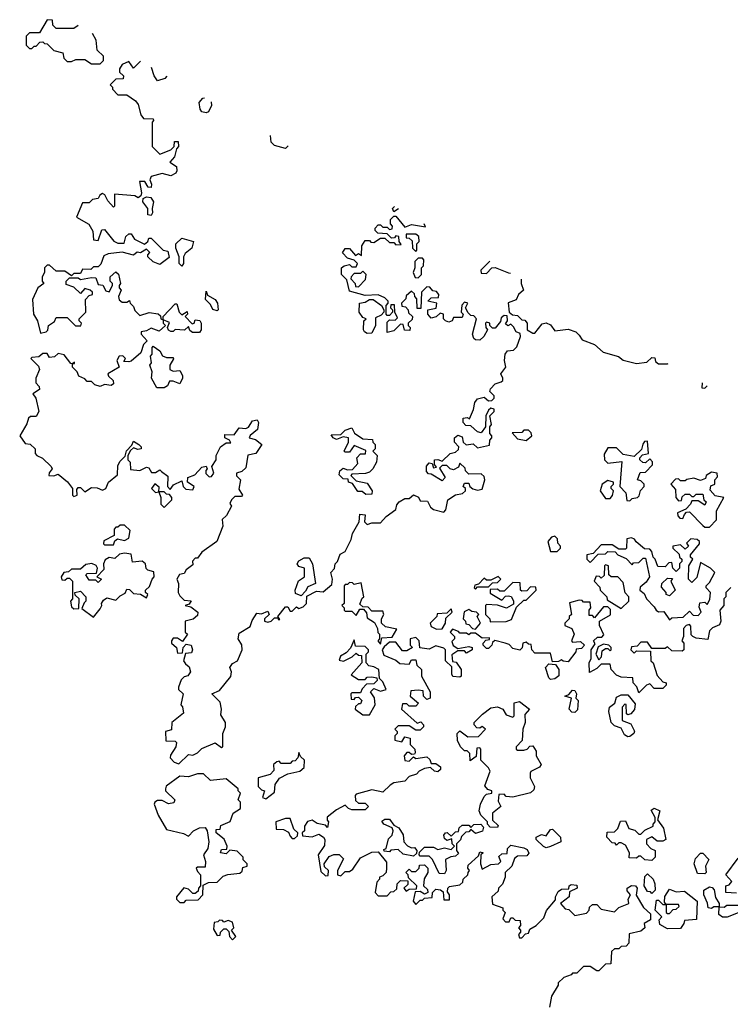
# Model space of a CAD drawing. Extents: x 2535812 to 2752880, y 540738 to 728399.
# Tile 102 of 213: x 2565700 to 2568920, y 713218 to 717680. Entities that reach past the tile are written whole.
import ezdxf

# ---------------------------------------------------------------- set-up
doc = ezdxf.new("R2010")
doc.units = 0

msp = doc.modelspace()

# ---------------------------------------------------------------- linework, layer by layer
at = {"layer": '0CON20XD'}
for points in [[(2565965.5, 717653.7), (2565945, 717640), (2565865, 717640), (2565850, 717655), (2565848.3, 717678.3), (2565825, 717680), (2565789.3, 717620.7), (2565745, 717620), (2565730, 717605), (2565730, 717565), (2565745, 717550), (2565755, 717550), (2565765, 717560), (2565775, 717560), (2565791.7, 717578.3), (2565805, 717580), (2565811.7, 717571.7), (2565825, 717570), (2565855, 717540), (2565895, 717530), (2565900, 717505), (2565915, 717490), (2565935, 717490), (2565955, 717500), (2565995, 717500), (2566025, 717480), (2566065, 717480), (2566080, 717495), (2566080, 717515), (2566051.7, 717541.7), (2566047, 717587), (2566029.8, 717616.9)], [(2566247.3, 717492.3), (2566215, 717460), (2566195, 717490), (2566163.6, 717476.4), (2566153, 717457), (2566152.5, 717442.5), (2566170, 717425), (2566168.3, 717411.7), (2566135, 717410), (2566110, 717385), (2566120, 717375), (2566120, 717365), (2566145, 717340), (2566185, 717340), (2566225, 717312.5), (2566237.5, 717295), (2566248.3, 717248.3), (2566261.7, 717231.7), (2566305, 717230), (2566307, 717223), (2566300, 717215), (2566300, 717105), (2566335, 717070), (2566385, 717090), (2566400, 717105), (2566401.7, 717128.3), (2566418.3, 717128.3), (2566420, 717105), (2566410, 717095), (2566401.7, 717058.3), (2566380, 717035), (2566410, 717015), (2566412.5, 716995), (2566407.5, 716985), (2566385, 716972.5), (2566345, 716982.5), (2566295, 716970), (2566290, 716955), (2566297.5, 716935), (2566295, 716920), (2566281.7, 716921.7), (2566267, 716947), (2566243.3, 716946.7), (2566252.5, 716895), (2566248.3, 716881.7), (2566237, 716873), (2566221.7, 716881.7), (2566130, 716890), (2566130, 716835), (2566125, 716830), (2566099.3, 716859.3), (2566086.4, 716886.4), (2566075, 716892.5), (2566062.5, 716885), (2566055, 716870), (2566030, 716865), (2566015, 716850), (2565985, 716850), (2565957.5, 716785), (2566013, 716753), (2566031.7, 716721.7), (2566035, 716682.5), (2566055, 716680), (2566071.7, 716728.3), (2566085, 716730), (2566127, 716677), (2566145, 716666.7), (2566173, 716667), (2566181.7, 716698.3), (2566195, 716710), (2566205, 716710), (2566220, 716685), (2566265, 716662.5), (2566280, 716675), (2566285, 716690), (2566295, 716690), (2566350, 716635), (2566371.7, 716631.7), (2566377, 716603), (2566335, 716570), (2566305, 716582.5), (2566280, 716605), (2566280, 716615), (2566290, 716625), (2566275, 716640), (2566247, 716623), (2566233, 716627), (2566215, 716612.5), (2566165, 716626.7), (2566100.7, 716619.3), (2566080.7, 716609.3), (2566068.3, 716571.7), (2566055, 716560), (2566035, 716560), (2566021.7, 716548.3), (2565985, 716550), (2565975, 716530), (2565945, 716530), (2565935, 716520), (2565905, 716540), (2565865, 716540), (2565835, 716567.5), (2565825, 716567.5), (2565812.5, 716555), (2565812.5, 716535), (2565802.5, 716515), (2565802.5, 716495), (2565810, 716485), (2565782.5, 716465), (2565758.3, 716411.7), (2565762.5, 716345), (2565780, 716315), (2565795, 716260), (2565820, 716265), (2565827, 716273), (2565830, 716295), (2565858.3, 716311.7), (2565865, 716330), (2565915, 716330), (2565953, 716293), (2565977, 716293), (2565980, 716305), (2565970, 716315), (2565970, 716325), (2566000, 716355), (2565998.3, 716411.7), (2566015, 716430), (2566030, 716435), (2566030, 716445), (2566020, 716455), (2565995, 716462.5), (2565975, 716440), (2565945, 716467.5), (2565910.7, 716480.7), (2565910, 716495), (2565925, 716510), (2565965, 716510), (2565975, 716502.5), (2566025, 716512.5), (2566045, 716510), (2566055, 716480), (2566077, 716477), (2566090.7, 716450.7), (2566105, 716447.5), (2566120, 716475), (2566120, 716485), (2566110, 716495), (2566110, 716515), (2566135, 716537.5), (2566147, 716527), (2566157.5, 716485), (2566150, 716475), (2566150, 716465), (2566160, 716455), (2566147.5, 716425), (2566150, 716410), (2566165, 716400), (2566185, 716400), (2566198.3, 716408.3), (2566200, 716395), (2566215, 716380), (2566221.7, 716361.7), (2566245, 716340), (2566287, 716353), (2566327, 716347), (2566338.3, 716338.3), (2566340, 716325), (2566350, 716320), (2566350, 716305), (2566360, 716295), (2566331.7, 716268.3), (2566295, 716282.5), (2566275, 716270), (2566250, 716265), (2566250, 716255), (2566277.5, 716225), (2566261.7, 716208.3), (2566249.3, 716170.7), (2566205, 716132.5), (2566195, 716130), (2566171.7, 716131.7), (2566180, 716145), (2566167, 716157), (2566150, 716155), (2566140, 716135), (2566150, 716105), (2566100, 716075), (2566102.5, 716065), (2566123.3, 716045), (2566125, 716030), (2566115, 716022.5), (2566085, 716027.5), (2566065, 716017.5), (2566040, 716025), (2566025, 716040), (2566005, 716040), (2565995, 716052.5), (2565967.5, 716065), (2565960, 716085), (2565940, 716105), (2565940, 716120), (2565948.3, 716121.7), (2565948.3, 716128.3), (2565940, 716120), (2565931.7, 716121.7), (2565901.7, 716161.7), (2565875, 716167.5), (2565857, 716153), (2565835, 716150), (2565825, 716167.5), (2565805, 716167.5), (2565787, 716153), (2565755, 716150), (2565750, 716145), (2565785, 716110), (2565790, 716095), (2565772.5, 716055), (2565772.5, 716035), (2565788.3, 716018.3), (2565790, 716005), (2565760, 715985), (2565772.5, 715965), (2565786.7, 715905), (2565775, 715882.5), (2565748.3, 715881.7), (2565740, 715875), (2565731.7, 715848.3), (2565700, 715795), (2565725, 715760), (2565747, 715757), (2565770, 715735), (2565770, 715715), (2565777.5, 715705), (2565803, 715693), (2565842.5, 715655), (2565847.5, 715645), (2565833, 715627), (2565832.5, 715615), (2565855, 715613.3), (2565875, 715620), (2565916.4, 715586.4), (2565940, 715555), (2565940, 715525), (2565945, 715520), (2565960, 715525), (2565958.3, 715551.7), (2565965, 715560), (2565975, 715560), (2565995, 715540), (2566025, 715560), (2566051.7, 715558.3), (2566075, 715547.5), (2566090, 715555), (2566102.5, 715585), (2566142.5, 715617.5), (2566145, 715660), (2566155, 715680), (2566178.3, 715701.7), (2566183.9, 715726.1), (2566208.3, 715751.7), (2566215, 715770), (2566240, 715755), (2566250, 715745), (2566250, 715735), (2566235, 715732.5), (2566215, 715740), (2566201.7, 715728.3), (2566190, 715705), (2566190, 715685), (2566200, 715675), (2566201.7, 715641.7), (2566245, 715637.5), (2566275, 715652.5), (2566285, 715650), (2566297.5, 715627.5), (2566315, 715627.5), (2566335, 715640), (2566343, 715633), (2566371.7, 715611.7), (2566370, 715565), (2566381.7, 715551.7), (2566397, 715573), (2566435, 715590), (2566440, 715565), (2566452.5, 715552.5), (2566485, 715550), (2566490, 715565), (2566460, 715585), (2566462.5, 715605), (2566493, 715617), (2566525, 715652.5), (2566545, 715657.5), (2566550, 715645), (2566543, 715637), (2566543, 715623), (2566558.3, 715608.3), (2566569.3, 715610.7), (2566580, 715625), (2566570, 715655), (2566590, 715685), (2566590, 715705), (2566610, 715745), (2566635, 715762.5), (2566657, 715763), (2566650, 715775), (2566630, 715785), (2566630, 715800), (2566671.7, 715798.3), (2566695, 715830), (2566725, 715827.5), (2566736.4, 715833.6), (2566755, 715862.5), (2566776.7, 715866.7), (2566782.5, 715855), (2566777, 715823), (2566743.6, 715796.4), (2566740, 715785), (2566768.3, 715778.3), (2566797.5, 715755), (2566770, 715715), (2566733.3, 715706.7), (2566725, 715650), (2566707, 715633), (2566682.5, 715625), (2566683, 715613), (2566700, 715595), (2566693, 715553), (2566710, 715525), (2566705, 715520), (2566675, 715520), (2566660, 715505), (2566652.5, 715487.5), (2566660, 715475), (2566636.7, 715433.3), (2566617.5, 715415), (2566620, 715385), (2566593.3, 715315), (2566525, 715267.5), (2566505, 715240), (2566495, 715240), (2566483, 715227), (2566485, 715210), (2566453.6, 715186.4), (2566445, 715170), (2566423.6, 715166.4), (2566412.5, 715145), (2566420, 715125), (2566417.5, 715085), (2566425, 715070), (2566445, 715050), (2566477, 715047), (2566468.3, 715031.7), (2566450, 715025), (2566475, 715020), (2566507.5, 714995), (2566505, 714980), (2566486.1, 714963.9), (2566450, 714955), (2566450, 714905)], [(2566367.3, 717423.5), (2566357, 717413), (2566325, 717402.5), (2566310, 717425), (2566297.1, 717463.7)], [(2566568, 717308.5), (2566569.3, 717290.7), (2566555, 717262.5), (2566545, 717257.5), (2566525, 717262.5), (2566517.5, 717275), (2566512.5, 717305), (2566530, 717325), (2566537.7, 717325.9)], [(2566916.4, 717108.9), (2566905, 717096.7), (2566855, 717110), (2566840, 717125), (2566836, 717155)], [(2566295, 716792.5), (2566280, 716795), (2566280, 716825), (2566257.5, 716855), (2566260, 716870), (2566275, 716877.5), (2566293.6, 716873.6), (2566306.7, 716855), (2566300, 716825), (2566302.5, 716805), (2566295, 716792.5)], [(2567416, 716822.6), (2567395, 716810), (2567390, 716825), (2567398, 716833)], [(2566450, 714905), (2566460, 714895), (2566438.3, 714861.7), (2566415, 714877.5), (2566395, 714877.5), (2566387.5, 714865), (2566387.5, 714855), (2566410, 714835), (2566415, 714810), (2566438.3, 714811.7), (2566440, 714835), (2566455, 714850), (2566476.4, 714846.4), (2566482.5, 714825), (2566478.3, 714811.7), (2566451.7, 714808.3), (2566442.5, 714775), (2566450.7, 714760.7), (2566468.3, 714748.3), (2566473.3, 714725), (2566462.5, 714707.5), (2566445, 714702.5), (2566431.7, 714688.3), (2566420, 714655), (2566420, 714645), (2566440, 714625), (2566430, 714575), (2566437, 714567), (2566441.7, 714538.3), (2566390, 714495), (2566388.3, 714461.7), (2566360, 714455), (2566361.7, 714411.7), (2566405, 714410), (2566410, 714405), (2566407.5, 714385), (2566383, 714347), (2566382.5, 714335), (2566400, 714315), (2566421.7, 714308.3), (2566465, 714350), (2566485, 714347.5), (2566505, 714357.5), (2566525, 714377.5), (2566585, 714402.5), (2566615, 714382.5), (2566620, 714385), (2566620, 714445), (2566632.5, 714475), (2566632.5, 714495), (2566610.7, 714530.7), (2566613.8, 714555), (2566607.7, 714587.7), (2566570, 714625), (2566605, 714640), (2566657, 714703), (2566660, 714725), (2566652.5, 714745), (2566665, 714762.5), (2566687.5, 714775), (2566707.5, 714825), (2566707, 714847), (2566690, 714875), (2566695, 714900), (2566745, 714930), (2566753, 714957), (2566775, 714990), (2566795, 714987.5), (2566825, 715000), (2566830, 714985), (2566810, 714965), (2566810, 714955), (2566825, 714950), (2566840, 714955), (2566855, 714970), (2566870, 714970), (2566871.7, 714961.7), (2566878.3, 714961.7), (2566870, 714975), (2566905, 715020), (2566915, 715020), (2566925, 715000), (2566935, 715000), (2566955, 715020), (2566965, 715012.5), (2566985, 715020), (2567000, 715035), (2567001.7, 715068.3), (2567045, 715090), (2567075, 715087.5), (2567115, 715120), (2567117.5, 715145), (2567110, 715175), (2567127, 715193), (2567130, 715215), (2567140, 715225), (2567151.7, 715258.3), (2567175, 715270), (2567202.5, 715325), (2567208.3, 715351.7), (2567237.5, 715405), (2567241.2, 715438.8), (2567266, 715436), (2567262.5, 715405), (2567275, 715392.5), (2567295, 715400), (2567335, 715400), (2567360.7, 715429.3), (2567405, 715460), (2567408.3, 715481.7), (2567420, 715495), (2567445, 715510), (2567465, 715510), (2567485, 715526.7), (2567506.7, 715516.7), (2567515, 715500), (2567548.3, 715498.3), (2567561.7, 715471.7), (2567575, 715460), (2567621.7, 715448.3), (2567631.7, 715458.3), (2567640, 715505), (2567675, 715527.5), (2567707, 715533), (2567720, 715545), (2567720, 715555), (2567710, 715565), (2567715, 715580), (2567735, 715580), (2567740, 715565), (2567753.6, 715553.6), (2567775, 715547.5), (2567795, 715552.5), (2567807.5, 715595), (2567805, 715610), (2567791.7, 715621.7), (2567735, 715620), (2567720, 715635), (2567718.3, 715648.3), (2567695, 715670), (2567688.3, 715651.7), (2567665, 715640), (2567650, 715645), (2567635, 715660), (2567615, 715660), (2567601.7, 715648.3), (2567627.5, 715605), (2567615, 715590), (2567565, 715620), (2567551.7, 715621.7), (2567543.3, 715633.3), (2567543.9, 715656.1), (2567555, 715672.5), (2567568.3, 715668.3), (2567575, 715650), (2567588.3, 715651.7), (2567580, 715665), (2567580, 715685), (2567595, 715687.5), (2567615, 715680), (2567650, 715715), (2567675, 715720), (2567688.3, 715731.7), (2567690, 715745), (2567670, 715765), (2567670, 715785), (2567685, 715797.5), (2567705, 715790), (2567710, 715765), (2567723, 715753), (2567755, 715757.5), (2567775, 715740), (2567828.3, 715751.7), (2567830, 715775), (2567840, 715785), (2567840, 715795), (2567830, 715805), (2567830, 715835), (2567837.5, 715845), (2567830, 715885), (2567850, 715905), (2567850, 715915), (2567835, 715920), (2567825, 715910), (2567812.5, 715885), (2567810, 715835), (2567791.7, 715808.3), (2567775, 715812.5), (2567745, 715840), (2567721.7, 715841.7), (2567710, 715855), (2567710, 715875), (2567727.5, 715877.5), (2567738.3, 715871.7), (2567757, 715913), (2567762.5, 715945), (2567775, 715962.5), (2567805, 715970), (2567825, 715952.5), (2567840, 715955), (2567850, 715965), (2567850, 715975), (2567830, 715995), (2567833, 716007), (2567855, 716030), (2567881.7, 716038.3), (2567890, 716045), (2567890, 716055), (2567880, 716075), (2567902.5, 716105), (2567896.7, 716135), (2567900, 716165), (2567910, 716180), (2567937, 716183), (2567953, 716197), (2567970, 716245), (2567968.3, 716258.3), (2567950, 716265), (2567938.3, 716288.3), (2567925, 716300), (2567912.5, 716292.5), (2567901.7, 716301.7), (2567910, 716315), (2567908.3, 716338.3), (2567895, 716340), (2567881.7, 716328.3), (2567878.3, 716311.7), (2567855, 716282.5), (2567841.7, 716281.7), (2567830, 716295), (2567830, 716305), (2567815, 716310), (2567810, 716305), (2567812.5, 716285), (2567820, 716275), (2567802.5, 716245), (2567785, 716227.5), (2567765, 716230), (2567757.5, 716235), (2567752.5, 716255), (2567770, 716325), (2567758.3, 716338.3), (2567745, 716340), (2567731.7, 716351.7), (2567720, 716375), (2567730, 716395), (2567715, 716400), (2567703, 716387), (2567700, 716355), (2567710, 716345), (2567705, 716330), (2567665, 716330), (2567660, 716315), (2567645, 716310), (2567630, 716315), (2567620, 716325), (2567620, 716345), (2567605, 716350), (2567587, 716333), (2567565, 716327.5), (2567550, 716345), (2567550, 716365), (2567587.5, 716372.5), (2567590, 716395), (2567550, 716405), (2567565, 716420), (2567598.3, 716421.7), (2567600, 716435), (2567588.3, 716448.3), (2567571.7, 716451.7), (2567558.3, 716468.3), (2567545, 716470), (2567520, 716445), (2567518.3, 716371.7), (2567501.7, 716371.7), (2567500, 716415), (2567490, 716425), (2567488.3, 716438.3), (2567475, 716450), (2567451.7, 716428.3), (2567450, 716415), (2567430, 716395), (2567431.7, 716381.7), (2567448.3, 716378.3), (2567460, 716365), (2567461.7, 716351.7), (2567480, 716335), (2567478.3, 716321.7), (2567460, 716305), (2567460, 716295), (2567470, 716285), (2567468.3, 716271.7), (2567443, 716273), (2567438.3, 716298.3), (2567425, 716300), (2567395, 716270), (2567365, 716262.5), (2567365, 716310), (2567375, 716320), (2567401.7, 716318.3), (2567411.7, 716328.3), (2567400, 716355), (2567398.3, 716388.3), (2567381.7, 716388.3), (2567380, 716375), (2567390, 716365), (2567390, 716355), (2567375, 716340), (2567365, 716340), (2567360, 716345), (2567360, 716385), (2567370, 716395), (2567370, 716405), (2567355, 716420), (2567325, 716432.5), (2567265, 716430), (2567195, 716450), (2567181.7, 716501.7), (2567157.5, 716525), (2567157.5, 716555), (2567170, 716565), (2567195, 716570), (2567205, 716560), (2567225, 716560), (2567230, 716575), (2567215, 716590), (2567185, 716600), (2567163, 716623), (2567175, 716642.5), (2567195, 716642.5), (2567221.7, 716611.7), (2567235, 716620), (2567248.3, 716611.7), (2567250, 716655), (2567265, 716680), (2567285, 716680), (2567291.7, 716671.7), (2567305, 716670), (2567335, 716690), (2567355, 716690), (2567375, 716670), (2567395, 716670), (2567405, 716660), (2567428.3, 716661.7), (2567420, 716675), (2567418.3, 716698.3), (2567405, 716700), (2567398.3, 716691.7), (2567385, 716690), (2567365, 716710), (2567323, 716713), (2567310, 716725), (2567310, 716735), (2567325, 716750), (2567335, 716750), (2567345, 716740), (2567365, 716740), (2567375, 716730), (2567388.3, 716731.7), (2567390, 716745), (2567380, 716755), (2567380, 716775), (2567395, 716790), (2567405, 716790), (2567445, 716740), (2567475, 716752.5), (2567538.3, 716741.7), (2567533.4, 716755.3)], [(2566435, 716563.3), (2566423.3, 716575), (2566423.3, 716605), (2566407.5, 716645), (2566407.5, 716665), (2566435, 716690), (2566487.5, 716675), (2566480, 716645), (2566449.3, 716620.7), (2566442.5, 716605), (2566442.5, 716575), (2566435, 716563.3)], [(2567495, 716630), (2567500, 716635), (2567500, 716665), (2567510, 716675), (2567508.3, 716698.3), (2567495, 716707.5), (2567451.7, 716708.3), (2567451.7, 716691.7), (2567465, 716690), (2567478.3, 716678.3), (2567480, 716645), (2567495, 716630)], [(2567505, 716510), (2567520, 716525), (2567520, 716555), (2567530, 716565), (2567531.7, 716591.7), (2567525, 716600), (2567505, 716600), (2567490, 716585), (2567490, 716555), (2567482.5, 716535), (2567491.7, 716511.7), (2567505, 716510)], [(2567830.3, 716585.3), (2567790, 716545), (2567791.7, 716531.7), (2567815, 716530), (2567840, 716555), (2567855, 716557.5), (2567915, 716532.5), (2567923.6, 716531.8)], [(2567235, 716470), (2567267, 716503), (2567270, 716525), (2567255, 716540), (2567245, 716530), (2567215, 716530), (2567202.5, 716515), (2567200, 716505), (2567220, 716485), (2567221.7, 716471.7), (2567235, 716470)], [(2567972, 716504.1), (2567972.5, 716485), (2567982.5, 716455), (2567960, 716435), (2567949.3, 716410.7), (2567913.3, 716396.7), (2567917.5, 716355), (2567933, 716343), (2567955, 716340), (2567975, 716320), (2567988.3, 716318.3), (2568000, 716305), (2568000, 716275), (2568025, 716260), (2568035, 716260), (2568067.5, 716302.5), (2568085, 716306.2), (2568105, 716297.5), (2568125, 716270), (2568185, 716277.5), (2568220, 716265), (2568235, 716250), (2568249.3, 716229.3), (2568305, 716208.8), (2568344.1, 716174.1), (2568413.6, 716153.6), (2568435, 716136.7), (2568495, 716122.5), (2568541.7, 716128.3), (2568565, 716150), (2568578.3, 716148.3), (2568581.7, 716131.7), (2568595, 716120), (2568635, 716120), (2568637.7, 716122.7)], [(2566595, 716360), (2566575, 716367.5), (2566565, 716390), (2566541.7, 716411.7), (2566545, 716450), (2566551.7, 716431.7), (2566585, 716412.5), (2566595.9, 716395.9), (2566600, 716365), (2566595, 716360)], [(2567275, 716257.5), (2567262.5, 716265), (2567257.5, 716275), (2567260, 716315), (2567270, 716325), (2567255, 716330), (2567237.5, 716355), (2567240, 716395), (2567265, 716400), (2567285, 716412.5), (2567301.7, 716411.7), (2567340, 716385), (2567350, 716365), (2567350, 716355), (2567338.3, 716341.7), (2567311.7, 716328.3), (2567312.5, 716295), (2567295, 716260), (2567275, 716257.5)], [(2566515, 716262.5), (2566483, 716263), (2566471.7, 716271.7), (2566465, 716290), (2566447.5, 716272.5), (2566405, 716276.7), (2566395, 716267.5), (2566385, 716267.5), (2566373.6, 716273.6), (2566370, 716285), (2566378.3, 716308.3), (2566350, 716320), (2566350, 716335), (2566405, 716392.5), (2566411.7, 716391.7), (2566423.3, 716355), (2566435, 716342.5), (2566458.3, 716358.3), (2566460, 716345), (2566450, 716335), (2566481.7, 716301.7), (2566490, 716305), (2566495, 716320), (2566516.4, 716316.4), (2566522.5, 716305), (2566522.5, 716275), (2566515, 716262.5)], [(2566321.7, 716011.7), (2566297.5, 716055), (2566300, 716085), (2566290, 716115), (2566297.5, 716125), (2566292.5, 716155), (2566300, 716165), (2566300, 716195), (2566305, 716200), (2566335, 716180), (2566346.7, 716156.7), (2566365, 716150), (2566395, 716150), (2566396.7, 716143.3), (2566380, 716115), (2566380, 716095), (2566395, 716087.5), (2566425, 716090), (2566437, 716067), (2566437.5, 716055), (2566425, 716030), (2566395, 716042.5), (2566378.3, 716041.7), (2566369.3, 716020.7), (2566355, 716012.5), (2566321.7, 716011.7)], [(2568792.1, 716034.2), (2568791.7, 716011.7), (2568805, 716010), (2568815.7, 716020.7)], [(2567268.3, 715528.3), (2567251.7, 715541.7), (2567231.7, 715541.7), (2567208.3, 715578.3), (2567190, 715585), (2567188.3, 715598.3), (2567165, 715600), (2567148.3, 715618.3), (2567150, 715635), (2567165, 715647.5), (2567185, 715640), (2567208.3, 715641.7), (2567231.7, 715668.3), (2567227.5, 715695), (2567245, 715712.5), (2567267.5, 715712.5), (2567268.3, 715728.3), (2567215, 715750), (2567195, 715720), (2567175, 715720), (2567170, 715725), (2567190, 715765), (2567190, 715785), (2567165, 715790), (2567135, 715777.5), (2567120, 715785), (2567111.7, 715798.3), (2567155, 715800), (2567175, 715820), (2567205, 715830), (2567217, 715807), (2567255, 715780), (2567298.3, 715778.3), (2567300, 715765), (2567310, 715755), (2567310, 715735), (2567300, 715725), (2567320, 715705), (2567317.5, 715675), (2567300, 715645), (2567285, 715630), (2567267, 715623), (2567205, 715620), (2567200, 715615), (2567225, 715590), (2567275, 715580), (2567297.5, 715545), (2567295, 715530), (2567268.3, 715528.3)], [(2567995, 715772.5), (2568020, 715795), (2568018.3, 715808.3), (2568005, 715820), (2567985, 715820), (2567975, 715810), (2567931.7, 715808.3), (2567955, 715780), (2567995, 715772.5)], [(2568465, 715500), (2568475, 715510), (2568500, 715515), (2568507.5, 715522.5), (2568513, 715547), (2568530, 715565), (2568530, 715575), (2568515, 715590), (2568500, 715595), (2568511.7, 715628.3), (2568535, 715630), (2568567, 715663), (2568567, 715677), (2568555, 715690), (2568535, 715672.5), (2568523, 715673), (2568510, 715685), (2568510, 715695), (2568521.7, 715708.3), (2568550, 715715), (2568545, 715770), (2568531.7, 715768.3), (2568523, 715757), (2568518.3, 715731.7), (2568485, 715700), (2568435, 715710), (2568405, 715740), (2568365, 715740), (2568348.3, 715711.7), (2568350, 715685), (2568365, 715670), (2568428.3, 715678.3), (2568420, 715565), (2568446.7, 715536.7), (2568451.7, 715501.7), (2568465, 715500)], [(2568825, 715380), (2568857, 715413), (2568857.5, 715455), (2568890, 715515), (2568851.7, 715521.7), (2568828.3, 715548.3), (2568831.7, 715568.3), (2568850, 715575), (2568850, 715595), (2568861.7, 715608.3), (2568860, 715625), (2568835, 715630), (2568810, 715615), (2568808.3, 715601.7), (2568785, 715592.5), (2568755, 715602.5), (2568723, 715597), (2568715, 715590), (2568695, 715590), (2568685, 715600), (2568671.7, 715598.3), (2568650, 715575), (2568671.7, 715551.7), (2568672.5, 715515), (2568685, 715500), (2568698.3, 715501.7), (2568701.7, 715518.3), (2568715, 715530), (2568735, 715530), (2568745, 715520), (2568755, 715520), (2568765, 715530), (2568795, 715530), (2568800, 715505), (2568810, 715495), (2568805, 715480), (2568775, 715500), (2568745, 715500), (2568740, 715485), (2568718.3, 715461.7), (2568680, 715445), (2568681.7, 715431.7), (2568691.7, 715421.7), (2568705, 715420), (2568711.7, 715438.3), (2568721.7, 715448.3), (2568735, 715450), (2568795, 715387.5), (2568805, 715380), (2568825, 715380)], [(2566355, 715470), (2566390, 715505), (2566390, 715515), (2566378.3, 715528.3), (2566365, 715530), (2566355, 715540), (2566330, 715540), (2566331.7, 715561.7), (2566313, 715577), (2566297.5, 715555), (2566315, 715537.5), (2566330, 715540), (2566340, 715515), (2566340, 715485), (2566355, 715470)], [(2568375, 715510), (2568386.4, 715523.6), (2568390, 715545), (2568380, 715555), (2568380, 715565), (2568390, 715575), (2568390, 715585), (2568365, 715592.5), (2568340, 715575), (2568330, 715545), (2568355, 715510), (2568375, 715510)], [(2566125, 715300), (2566131.7, 715318.3), (2566142.5, 715327.5), (2566175, 715320), (2566195, 715330), (2566200, 715365), (2566175, 715390), (2566155, 715390), (2566145, 715380), (2566135, 715380), (2566128.3, 715371.7), (2566127.5, 715342.5), (2566081.7, 715318.3), (2566080, 715305), (2566085, 715300), (2566125, 715300)], [(2568135, 715270), (2568150, 715285), (2568150, 715295), (2568138.3, 715308.3), (2568137, 715327), (2568125, 715340), (2568110, 715335), (2568093.3, 715315), (2568105, 715270), (2568135, 715270)], [(2568645, 714960), (2568655, 714970), (2568707, 714973), (2568735, 715000), (2568751.7, 714981.7), (2568775, 714980), (2568787.5, 714995), (2568778.3, 715018.3), (2568781.7, 715038.3), (2568805, 715040), (2568815, 715030), (2568827, 715053), (2568830, 715085), (2568810, 715105), (2568810, 715115), (2568825, 715130), (2568850, 715175), (2568830, 715195), (2568785, 715220), (2568768.3, 715151.7), (2568745, 715130), (2568730, 715145), (2568732.5, 715205), (2568750, 715235), (2568740, 715245), (2568740, 715255), (2568780, 715305), (2568780, 715315), (2568770, 715325), (2568741.7, 715328.3), (2568721.7, 715308.3), (2568730, 715295), (2568715, 715280), (2568695, 715300), (2568660, 715295), (2568660, 715285), (2568688.3, 715258.3), (2568690, 715245), (2568700, 715235), (2568700, 715225), (2568690, 715215), (2568690, 715195), (2568675, 715180), (2568660, 715195), (2568655, 715220), (2568641.7, 715218.3), (2568625, 715200), (2568591.7, 715201.7), (2568580, 715235), (2568570, 715245), (2568565, 715270), (2568555, 715280), (2568531.7, 715281.7), (2568493.6, 715313.6), (2568486.4, 715326.4), (2568471.7, 715331.7), (2568451.7, 715328.3), (2568450, 715285), (2568445, 715280), (2568415, 715280), (2568385, 715300), (2568335, 715300), (2568298.3, 715261.7), (2568270, 715255), (2568270, 715235), (2568285, 715220), (2568321.7, 715258.3), (2568355, 715260), (2568365, 715270), (2568398.3, 715268.3), (2568410, 715255), (2568448.3, 715238.3), (2568475, 715210), (2568481.7, 715218.3), (2568505, 715220), (2568525, 715240), (2568535, 715240), (2568553.3, 715155), (2568539.3, 715130.7), (2568511.7, 715108.3), (2568510, 715095), (2568529.3, 715079.3), (2568540, 715055), (2568575, 715020), (2568583.6, 715003.6), (2568595, 714997.5), (2568618.3, 714998.3), (2568645, 714960)], [(2566035, 714972.5), (2566065, 715010), (2566072.5, 715025), (2566070, 715035), (2566080, 715050), (2566095, 715060), (2566135, 715050), (2566155, 715070), (2566178.3, 715081.7), (2566185, 715100), (2566198.3, 715098.3), (2566215, 715080), (2566247, 715077), (2566275, 715060), (2566280, 715075), (2566270, 715085), (2566270, 715095), (2566288.3, 715111.7), (2566300, 715145), (2566310, 715155), (2566308.3, 715178.3), (2566280, 715185), (2566273, 715193), (2566270, 715215), (2566255, 715226.7), (2566211.7, 715221.7), (2566205, 715257.5), (2566175, 715262.5), (2566151.7, 715258.3), (2566131.7, 715238.3), (2566105, 715242.5), (2566087, 715233), (2566080, 715215), (2566081.7, 715188.3), (2566050, 715155), (2566070, 715145), (2566055, 715130), (2566045, 715140), (2566015, 715140), (2566000, 715165), (2566005, 715170), (2566048.3, 715171.7), (2566052.5, 715195), (2566046.4, 715206.4), (2566026.4, 715216.4), (2565999.3, 715210.7), (2565975, 715190), (2565935, 715190), (2565921.7, 715178.3), (2565900, 715175), (2565887.5, 715155), (2565891.7, 715141.7), (2565905, 715140), (2565915, 715150), (2565925, 715150), (2565940, 715135), (2565940, 715055), (2565930, 715045), (2565935, 715020), (2565945, 715010), (2565968.3, 715011.7), (2565970, 715055), (2565951.7, 715071.7), (2565950, 715085), (2565975, 715090), (2566000, 715065), (2566000, 715045), (2565991.7, 715038.3), (2565981.7, 715011.7), (2566035, 714972.5)], [(2566975, 715070), (2566950, 715080), (2566947.5, 715095), (2566963.3, 715136.7), (2566990, 715155), (2566990, 715195), (2566965, 715202.5), (2566957.5, 715215), (2566965, 715227.5), (2566988.3, 715241.7), (2567011.7, 715241.7), (2567027.5, 715215), (2567040, 715125), (2567005, 715110), (2566995, 715090), (2566975, 715070)], [(2568425, 715012.5), (2568460, 715045), (2568460, 715065), (2568443, 715083), (2568435, 715130), (2568410, 715155), (2568380, 715155), (2568370, 715165), (2568367.5, 715205), (2568355, 715210), (2568350, 715205), (2568348.3, 715161.7), (2568335, 715150), (2568327.5, 715157.5), (2568311.7, 715158.3), (2568302.5, 715135), (2568328.3, 715108.3), (2568330, 715095), (2568360, 715065), (2568361.7, 715051.7), (2568425, 715012.5)], [(2567335, 714850), (2567341.7, 714878.3), (2567388.3, 714881.7), (2567408.3, 714918.3), (2567358.3, 714928.3), (2567340, 714945), (2567340, 714965), (2567350, 714985), (2567345, 715000), (2567295, 715000), (2567278.3, 715018.3), (2567255, 715020), (2567241.7, 715031.7), (2567251.7, 715058.3), (2567260, 715065), (2567247.5, 715127.5), (2567215, 715120), (2567208.3, 715128.3), (2567195, 715130), (2567185, 715120), (2567175, 715120), (2567170, 715115), (2567170, 715035), (2567160, 715025), (2567170, 715015), (2567170, 715005), (2567175, 715000), (2567205, 715000), (2567225, 714980), (2567241.7, 715008.3), (2567258.3, 715008.3), (2567271.7, 714991.7), (2567275, 714970), (2567308.3, 714948.3), (2567321.7, 714921.7), (2567323, 714903), (2567330, 714895), (2567330, 714875), (2567322.5, 714865), (2567335, 714850)], [(2567765, 715100), (2567775, 715110), (2567825, 715110), (2567841.7, 715128.3), (2567865, 715130), (2567880, 715145), (2567867.5, 715157.5), (2567835, 715140), (2567815, 715140), (2567805, 715150), (2567778.3, 715121.7), (2567761.7, 715118.3), (2567760, 715105), (2567765, 715100)], [(2567831.7, 714951.7), (2567905, 714952.5), (2567928.3, 714961.7), (2567951.7, 715018.3), (2567985, 715050), (2567995, 715050), (2568040, 715095), (2568038.3, 715108.3), (2568015, 715110), (2567998.3, 715091.7), (2567975, 715090), (2567970, 715095), (2567968.3, 715128.3), (2567935, 715130), (2567895, 715090), (2567875, 715090), (2567865, 715100), (2567831.7, 715098.3), (2567831.7, 715081.7), (2567885, 715050), (2567901.7, 715068.3), (2567915, 715070), (2567926.4, 715066.4), (2567937, 715047), (2567938.3, 715031.7), (2567906.4, 715013.6), (2567865, 715027.5), (2567815, 715030), (2567810, 715025), (2567810, 714985), (2567830, 714965), (2567831.7, 714951.7)], [(2568645, 715070), (2568630, 715075), (2568630, 715085), (2568608.3, 715108.3), (2568610, 715125), (2568635, 715150), (2568658.3, 715148.3), (2568650, 715135), (2568670, 715095), (2568645, 715070)], [(2568923, 715107), (2568900, 715085), (2568900, 715065), (2568890, 715055), (2568890, 715025), (2568872.5, 715005), (2568877.5, 714955), (2568871.7, 714938.3), (2568840, 714925), (2568825, 714910), (2568818.3, 714871.7), (2568765, 714877.5), (2568750, 714885), (2568743, 714893), (2568741.7, 714931.7), (2568735, 714940), (2568720, 714935), (2568708.3, 714921.7), (2568707.5, 714885), (2568700, 714865), (2568710, 714855), (2568710, 714825), (2568701.7, 714818.3), (2568655, 714820), (2568635, 714837.5), (2568625, 714830), (2568565, 714830), (2568545, 714860), (2568515, 714860), (2568498.3, 714841.7), (2568471.7, 714838.3), (2568470, 714825), (2568485, 714810), (2568495, 714820), (2568558.3, 714818.3), (2568560, 714775), (2568570, 714765), (2568588.3, 714708.3), (2568615, 714680), (2568630, 714675), (2568630, 714665), (2568615, 714650), (2568575, 714650), (2568555, 714670), (2568540, 714665), (2568505, 714630), (2568497, 714657), (2568480, 714675), (2568478.3, 714698.3), (2568425, 714700), (2568405, 714710), (2568380, 714735), (2568375, 714760), (2568335, 714760), (2568315, 714740), (2568281.7, 714721.7), (2568280, 714765), (2568290, 714785), (2568290, 714825), (2568307.5, 714852.5), (2568300, 714865), (2568318.3, 714881.7), (2568338.3, 714881.7), (2568346.7, 714893.3), (2568327.5, 714935), (2568327.5, 714955), (2568377, 714983), (2568377, 715007), (2568365, 715020), (2568345, 715020), (2568305, 714970), (2568295, 714980), (2568280, 714980), (2568280, 715005), (2568287.5, 715015), (2568285, 715040), (2568255, 715040), (2568248.3, 715048.3), (2568235, 715050), (2568191.7, 715038.3), (2568200, 714985), (2568190, 714975), (2568190, 714965), (2568170, 714945), (2568170, 714935), (2568201.7, 714921.7), (2568212.5, 714895), (2568200, 714865), (2568205, 714860), (2568241.7, 714861.7), (2568260, 714845), (2568245, 714830), (2568221.7, 714828.3), (2568220, 714815), (2568185, 714770), (2568163, 714773), (2568155, 714780), (2568141.7, 714771.7), (2568115, 714770), (2568105, 714810), (2568035, 714810), (2568020, 714825), (2568018.3, 714848.3), (2568005, 714850), (2567995, 714860), (2567980, 714855), (2567977, 714833), (2567966.7, 714823.3), (2567935, 714830), (2567918.3, 714848.3), (2567900, 714855), (2567852.5, 714867.5), (2567841.7, 714858.3), (2567840, 714845), (2567825, 714830), (2567815, 714830), (2567800, 714845), (2567800, 714855), (2567811.7, 714868.3), (2567828.3, 714871.7), (2567828.3, 714878.3), (2567795, 714877.5), (2567765, 714900), (2567745, 714900), (2567735, 714892.5), (2567725, 714900), (2567695, 714900), (2567688.3, 714908.3), (2567661.7, 714918.3), (2567650, 714905), (2567670, 714885), (2567670, 714875), (2567658.3, 714861.7), (2567663.6, 714843.6), (2567685, 714830), (2567735, 714840), (2567750, 714835), (2567750, 714825), (2567725, 714810), (2567715, 714820), (2567685, 714820), (2567658.3, 714801.7), (2567661.7, 714771.7), (2567678.3, 714768.3), (2567700, 714735), (2567700, 714705), (2567695, 714700), (2567663.3, 714703.3), (2567657.5, 714715), (2567657.5, 714747.5), (2567630, 714775), (2567630, 714825), (2567621.7, 714831.7), (2567585, 714842.5), (2567555, 714827.5), (2567513, 714833), (2567510, 714865), (2567495, 714880), (2567470, 714875), (2567470, 714845), (2567480, 714835), (2567455, 714820), (2567435, 714820), (2567405, 714860), (2567375, 714860), (2567351.7, 714838.3), (2567342.5, 714825), (2567350.7, 714800.7), (2567405, 714777.5), (2567423, 714763), (2567465, 714760), (2567475, 714780), (2567495, 714780), (2567500, 714755), (2567520, 714735), (2567520, 714705), (2567560, 714635), (2567560, 714605), (2567545, 714600), (2567530, 714615), (2567528.3, 714638.3), (2567505, 714642.5), (2567471.7, 714638.3), (2567470, 714615), (2567507, 714583), (2567495, 714570), (2567465, 714570), (2567455, 714580), (2567435, 714580), (2567430, 714555), (2567501.7, 714491.7), (2567518.3, 714498.3), (2567530, 714485), (2567530, 714475), (2567515, 714460), (2567495, 714460), (2567465, 714480), (2567415, 714480), (2567400, 714465), (2567410, 714455), (2567410, 714445), (2567400, 714435), (2567400, 714415), (2567431.7, 714408.3), (2567445, 714430), (2567470, 714425), (2567470, 714395), (2567490, 714375), (2567491.7, 714358.3), (2567488.3, 714351.7), (2567475, 714350), (2567465, 714360), (2567455, 714360), (2567442.5, 714345), (2567445, 714322.5), (2567465, 714320), (2567485, 714340), (2567495, 714332.5), (2567545, 714340), (2567558.3, 714328.3), (2567565, 714310), (2567585, 714310), (2567607.5, 714295), (2567607, 714283), (2567595, 714272.5), (2567580, 714275), (2567561.7, 714291.7), (2567533.6, 714286.4), (2567510, 714275), (2567498.3, 714261.7), (2567465, 714250), (2567445, 714230), (2567395, 714222.5), (2567379.3, 714210.7)], [(2567588.3, 714918.3), (2567615, 714920), (2567630, 714945), (2567631.7, 714968.3), (2567660, 714995), (2567655, 715010), (2567635, 714990), (2567591.7, 714988.3), (2567590, 714975), (2567560, 714945), (2567565, 714930), (2567588.3, 714918.3)], [(2567765, 714917.5), (2567787.5, 714945), (2567772.5, 714975), (2567780, 714985), (2567770, 714995), (2567748.3, 714998.3), (2567735, 715007.5), (2567713.9, 714996.1), (2567710, 714965), (2567720, 714955), (2567721.7, 714941.7), (2567735, 714940), (2567751.7, 714921.7), (2567765, 714917.5)], [(2567285, 714530), (2567310, 714575), (2567307, 714607), (2567290, 714635), (2567305, 714650), (2567335, 714637.5), (2567360, 714645), (2567345, 714680), (2567330, 714695), (2567327.5, 714735), (2567305, 714747.5), (2567281.7, 714751.7), (2567270, 714765), (2567270, 714805), (2567280, 714815), (2567280, 714825), (2567265, 714840), (2567221.7, 714841.7), (2567215, 714870), (2567198.3, 714831.7), (2567179.3, 714810.7), (2567153.6, 714796.4), (2567148.3, 714778.3), (2567167, 714773), (2567207, 714793), (2567225, 714810), (2567235, 714800), (2567248.3, 714798.3), (2567250, 714765), (2567201.7, 714711.7), (2567235, 714690), (2567265, 714690), (2567275, 714700), (2567295, 714702.5), (2567318.3, 714698.3), (2567320, 714685), (2567305, 714670), (2567271.7, 714668.3), (2567251.7, 714648.3), (2567245, 714630), (2567205, 714630), (2567200, 714625), (2567201.7, 714601.7), (2567215, 714600), (2567221.7, 714608.3), (2567235, 714610), (2567250, 714595), (2567245, 714580), (2567235, 714580), (2567221.7, 714568.3), (2567220, 714555), (2567255, 714530), (2567285, 714530)], [(2568325, 714780), (2568337, 714793), (2568340, 714820), (2568355, 714830), (2568365, 714830), (2568375, 714820), (2568380, 714825), (2568380, 714835), (2568370, 714845), (2568345, 714850), (2568321.7, 714838.3), (2568310, 714805), (2568325, 714780)], [(2568105, 714690), (2568098.3, 714698.3), (2568082.5, 714745), (2568098.3, 714761.7), (2568128.3, 714758.3), (2568142.5, 714735), (2568142.5, 714707.5), (2568125, 714692.5), (2568105, 714690)], [(2568215, 714540), (2568201.7, 714541.7), (2568190, 714555), (2568200, 714605), (2568170, 714615), (2568188.3, 714621.7), (2568205, 714642.5), (2568215, 714640), (2568222.5, 714625), (2568220, 714605), (2568230, 714595), (2568227, 714553), (2568215, 714540)], [(2567865, 714020), (2567831.7, 714021.7), (2567820, 714035), (2567820, 714045), (2567790, 714075), (2567782.5, 714095), (2567787.5, 714125), (2567805, 714160), (2567815, 714170), (2567840, 714175), (2567840, 714185), (2567821.7, 714191.7), (2567808.3, 714208.3), (2567832.5, 714275), (2567825, 714290), (2567790, 714325), (2567790, 714375), (2567785, 714380), (2567771.7, 714378.3), (2567768.3, 714341.7), (2567741.7, 714321.7), (2567740, 714355), (2567727, 714367), (2567715, 714367.5), (2567697.5, 714385), (2567683.6, 714413.6), (2567682.5, 714445), (2567695, 714457.5), (2567730.7, 714430.7), (2567778.3, 714431.7), (2567810, 714465), (2567795, 714477.5), (2567785, 714470), (2567771.7, 714471.7), (2567760, 714485), (2567760, 714495), (2567796.7, 714533.3), (2567835, 714562.5), (2567865, 714566.7), (2567890, 714555), (2567905, 714530), (2567935, 714520), (2567940, 714525), (2567940, 714585), (2567965, 714590), (2568010, 714555), (2567988.3, 714531.7), (2567990, 714495), (2567980, 714465), (2567977, 714413), (2567950, 714385), (2567950, 714375), (2567955, 714370), (2567985, 714370), (2568000, 714375), (2568011.7, 714388.3), (2568025, 714390), (2568040, 714365), (2568040, 714345), (2568062.5, 714305), (2568055, 714292.5), (2568016.7, 714273.3), (2568013.6, 714266.4), (2568013.3, 714245), (2568033.3, 714205), (2568029.2, 714190.8), (2568015, 714176.7), (2567935, 714157.5), (2567905, 714160), (2567895, 714170), (2567871.7, 714168.3), (2567868.3, 714138.3), (2567880, 714115), (2567842.5, 714085), (2567843, 714053), (2567868.3, 714028.3), (2567865, 714020)], [(2568455, 714430), (2568440, 714440), (2568425, 714470), (2568395, 714480), (2568380, 714495), (2568370, 714545), (2568372.5, 714565), (2568396.7, 714583.3), (2568405, 714610), (2568425, 714620), (2568455, 714620), (2568489.3, 714579.3), (2568486.2, 714553.8), (2568470, 714535), (2568455, 714530), (2568450, 714535), (2568447.5, 714577.5), (2568441.7, 714578.3), (2568430, 714565), (2568430, 714505), (2568470, 714490), (2568486.4, 714456.4), (2568482.5, 714445), (2568465, 714432.5), (2568455, 714430)], [(2566815, 714150), (2566855, 714180), (2566857.5, 714215), (2566877, 714243), (2566915, 714262.5), (2566970, 714275), (2566988.3, 714291.7), (2566990, 714325), (2566971.7, 714341.7), (2566965, 714360), (2566960, 714335), (2566948.3, 714321.7), (2566935, 714320), (2566925, 714310), (2566885, 714310), (2566875, 714320), (2566865, 714317.5), (2566850, 714305), (2566851.7, 714278.3), (2566835, 714260), (2566780, 714245), (2566780, 714205), (2566795, 714190), (2566810, 714185), (2566800, 714155), (2566815, 714150)], [(2566445, 713680), (2566455, 713690), (2566508.3, 713691.7), (2566530, 713715), (2566531.7, 713758.3), (2566555, 713770), (2566595, 713772.5), (2566621.7, 713798.3), (2566643, 713807), (2566697, 713813), (2566708.3, 713821.7), (2566711.7, 713838.3), (2566730, 713845), (2566730, 713855), (2566712.5, 713872.5), (2566712.5, 713885), (2566685, 713912.5), (2566652.5, 713917.5), (2566635, 713900), (2566610, 713905), (2566615, 713920), (2566638.3, 713921.7), (2566640, 713935), (2566626.4, 713966.4), (2566590, 713995), (2566590, 714010), (2566608.3, 714011.7), (2566611.7, 714028.3), (2566653, 714047), (2566667.5, 714085), (2566700, 714105), (2566700, 714135), (2566690, 714145), (2566700, 714175), (2566690, 714185), (2566690, 714195), (2566635, 714240), (2566565, 714232.5), (2566533, 714263), (2566505, 714263.3), (2566465, 714248.8), (2566425, 714252.5), (2566363.6, 714206.4), (2566360, 714195), (2566360, 714185), (2566402.5, 714145), (2566398.3, 714131.7), (2566375, 714126.7), (2566345, 714142.5), (2566325, 714142.5), (2566312.5, 714135), (2566310, 714125), (2566327.5, 714075), (2566365, 714010), (2566441.7, 713991.7), (2566465, 713980), (2566487.5, 714005), (2566515, 714017.5), (2566540, 714020), (2566550, 714005), (2566557.5, 713955), (2566552.5, 713925), (2566533.3, 713895), (2566542.5, 713865), (2566540, 713840), (2566505, 713840), (2566500, 713835), (2566505, 713820), (2566520, 713805), (2566520, 713755), (2566510, 713745), (2566508.3, 713731.7), (2566495, 713720), (2566485, 713720), (2566465, 713740), (2566443.6, 713746.4), (2566410, 713705), (2566410, 713695), (2566425, 713680), (2566445, 713680)], [(2567379.3, 714210.7), (2567345, 714180), (2567295, 714190), (2567225, 714170), (2567220, 714165), (2567221.7, 714141.7), (2567235, 714130), (2567265, 714130), (2567280, 714115), (2567265, 714100), (2567205, 714100), (2567190, 714105), (2567175, 714120), (2567135, 714100), (2567093, 714067), (2567092.5, 714052.5), (2567100, 714045), (2567095, 714020), (2567085, 714030), (2567048.3, 714038.3), (2567025, 714052.5), (2567003.6, 714046.4), (2566990, 714025), (2566990, 714005), (2566980, 713995), (2566981.7, 713981.7), (2567025, 713977.5), (2567055, 713990), (2567076.4, 713976.4), (2567082.5, 713965), (2567081.7, 713938.3), (2567052.5, 713895), (2567065, 713820), (2567085, 713800), (2567098.3, 713801.7), (2567100, 713825), (2567081.7, 713841.7), (2567080, 713855), (2567101.7, 713888.3), (2567123, 713897), (2567147, 713897), (2567167, 713877), (2567140, 713825), (2567140, 713805), (2567155, 713800), (2567175, 713820), (2567195, 713820), (2567209.3, 713830.7), (2567245, 713882.5), (2567295, 713907.5), (2567325, 713910), (2567361.7, 713861.7), (2567362.5, 713835), (2567360, 713815), (2567345, 713800), (2567330, 713795), (2567330, 713785), (2567318.3, 713771.7), (2567310, 713725), (2567325, 713710), (2567365, 713710), (2567381.7, 713728.3), (2567395, 713730), (2567408.3, 713741.7), (2567410, 713765), (2567425, 713780), (2567458.3, 713778.3), (2567458.3, 713761.7), (2567440, 713745), (2567451.7, 713731.7), (2567465, 713740), (2567498.3, 713741.7), (2567500, 713755), (2567461.7, 713791.7), (2567460, 713805), (2567450, 713815), (2567465, 713830), (2567475, 713820), (2567495, 713820), (2567510, 713835), (2567511.7, 713848.3), (2567535, 713850), (2567550, 713835), (2567550, 713815), (2567533, 713787), (2567530, 713755), (2567548.3, 713738.3), (2567550, 713725), (2567535, 713717.5), (2567515, 713730), (2567491.7, 713728.3), (2567482.5, 713685), (2567495, 713670), (2567515, 713690), (2567525, 713690), (2567535, 713700), (2567568.3, 713701.7), (2567570, 713725), (2567585, 713740), (2567607, 713737), (2567618.3, 713728.3), (2567621.7, 713691.7), (2567648.3, 713691.7), (2567647.5, 713715), (2567638.3, 713728.3), (2567640, 713745), (2567648.3, 713751.7), (2567695, 713760), (2567708.3, 713771.7), (2567710, 713785), (2567730, 713805), (2567732.5, 713815), (2567737.5, 713825), (2567730, 713835), (2567731.7, 713848.3), (2567778.3, 713891.7), (2567785, 713910), (2567800, 713905), (2567790, 713895), (2567787.5, 713855), (2567795, 713830), (2567835, 713852.5), (2567870, 713855), (2567880, 713865), (2567871.7, 713888.3), (2567885, 713900), (2567908.3, 713901.7), (2567910, 713925), (2567925, 713940), (2567985, 713927.5), (2567999.3, 713919.3), (2568007.5, 713902.5), (2567998.3, 713891.7), (2567955, 713890), (2567941.7, 713878.3), (2567930, 713845), (2567900, 713815), (2567900, 713795), (2567887, 713763), (2567870, 713745), (2567868.3, 713731.7), (2567840, 713705), (2567841.7, 713671.7), (2567890, 713655), (2567890, 713645), (2567900, 713635), (2567890, 713605), (2567901.7, 713591.7), (2567918.3, 713591.7), (2567925, 713610), (2567935, 713610), (2567945, 713600), (2567968.3, 713598.3), (2567970, 713575), (2567960, 713565), (2567970, 713555), (2567970, 713545), (2567960, 713535), (2567965, 713520), (2567975, 713520), (2567991.7, 713538.3), (2568005, 713540), (2568011.7, 713558.3), (2568040, 713575), (2568075, 713610), (2568086.4, 713643.6), (2568128.3, 713691.7), (2568127.5, 713705), (2568140.7, 713729.3), (2568155, 713740), (2568188.3, 713741.7), (2568190, 713755), (2568198.3, 713761.7), (2568225, 713757.5), (2568226.1, 713743.9), (2568191.7, 713728.3), (2568190, 713705), (2568150, 713675), (2568171.7, 713651.7), (2568188.3, 713648.3), (2568215, 713620), (2568268.3, 713631.7), (2568280, 713645), (2568281.7, 713658.3), (2568295, 713670), (2568315, 713670), (2568335, 713650), (2568395, 713637.5), (2568415, 713657.5), (2568460, 713675), (2568457.5, 713695), (2568467.5, 713715), (2568453, 713733), (2568452.5, 713745), (2568473, 713757), (2568490, 713755), (2568497.5, 713745), (2568493, 713713), (2568527, 713657), (2568558.3, 713628.3), (2568558.3, 713601.7), (2568530, 713585), (2568532.5, 713565), (2568515, 713550), (2568461.7, 713538.3), (2568460, 713495), (2568448.3, 713481.7), (2568425, 713480), (2568415, 713470), (2568395, 713470), (2568381.7, 713458.3), (2568378.3, 713401.7), (2568355, 713400), (2568325, 713370), (2568315, 713370), (2568285, 713390), (2568255, 713390), (2568225, 713360), (2568205, 713360), (2568198.3, 713351.7), (2568165, 713340), (2568140, 713315), (2568140, 713305), (2568110, 713255), (2568100, 713205)], [(2568565, 713870), (2568533, 713873), (2568515, 713890), (2568505, 713890), (2568495, 713880), (2568461.7, 713881.7), (2568462.5, 713905), (2568445, 713940), (2568425, 713950), (2568415, 713950), (2568405, 713940), (2568398.3, 713948.3), (2568385, 713950), (2568360, 713975), (2568361.7, 713998.3), (2568395, 714000), (2568410, 714015), (2568421.7, 714048.3), (2568445, 714050), (2568460, 714015), (2568487, 714007), (2568505, 713990), (2568515, 713990), (2568533, 714007), (2568570, 714025), (2568570, 714035), (2568580, 714045), (2568580, 714065), (2568561.7, 714098.3), (2568575, 714107.5), (2568600, 714095), (2568590, 714055), (2568617, 714017), (2568627.5, 713965), (2568615, 713957.5), (2568588.3, 713958.3), (2568565, 713977.5), (2568540, 713965), (2568540, 713945), (2568560, 713925), (2568580, 713915), (2568580, 713885), (2568565, 713870)], [(2566945, 713970), (2566958.3, 713981.7), (2566960, 713995), (2566941.7, 714011.7), (2566925, 714060), (2566905, 714060), (2566860, 714045), (2566862.5, 714012.5), (2566895, 714010), (2566918.3, 713998.3), (2566925, 713980), (2566935, 713970), (2566945, 713970)], [(2567485, 713890), (2567438.3, 713898.3), (2567415, 713920), (2567382.5, 713917.5), (2567375, 713910), (2567351.7, 713911.7), (2567350, 713920), (2567360, 713925), (2567371.2, 713968.8), (2567387.5, 713985), (2567392.5, 714005), (2567388.3, 714018.3), (2567350, 714035), (2567341.7, 714048.3), (2567355, 714057.5), (2567375, 714056.7), (2567395, 714030), (2567418.3, 714018.3), (2567437, 713987), (2567440, 713955), (2567457, 713937), (2567475, 713927.5), (2567488.3, 713928.3), (2567500, 713915), (2567498.3, 713901.7), (2567485, 713890)], [(2567625, 713810), (2567600.7, 713810.7), (2567570, 713875), (2567555, 713890), (2567515, 713890), (2567510, 713895), (2567511.7, 713908.3), (2567535, 713930), (2567575, 713930), (2567595, 713920), (2567625, 713927.5), (2567655, 713920), (2567670, 713935), (2567660, 713945), (2567658.3, 713968.3), (2567635, 713960), (2567625, 713970), (2567622.5, 713985), (2567630, 713995), (2567637, 713997), (2567655, 713980), (2567675, 714000), (2567688.3, 714001.7), (2567691.7, 714018.3), (2567705, 714030), (2567735, 714030), (2567745, 714020), (2567757.5, 714032.5), (2567790, 714035), (2567801.7, 714021.7), (2567797, 714003), (2567765, 713992.5), (2567745, 714010), (2567735, 714000), (2567721.7, 713998.3), (2567701.7, 713978.3), (2567697, 713963), (2567680, 713945), (2567680, 713915), (2567688.3, 713901.7), (2567675, 713890), (2567653, 713887), (2567630, 713875), (2567632.5, 713825), (2567625, 713810)], [(2568085, 713927.5), (2568073, 713933), (2568040, 713965), (2568040, 713975), (2568065, 713987.5), (2568085, 713982.5), (2568105, 714010), (2568115, 714012.5), (2568150, 713975), (2568152.5, 713955), (2568105, 713933.3), (2568085, 713927.5)], [(2568805, 713810), (2568771.7, 713811.7), (2568756.7, 713855), (2568761.7, 713878.3), (2568785, 713902.5), (2568795, 713902.5), (2568822.5, 713875), (2568807.5, 713845), (2568810, 713815), (2568805, 713810)], [(2568947.5, 713722.5), (2568900, 713725), (2568900, 713755), (2568915, 713760), (2568927.5, 713775), (2568900, 713805), (2568955, 713880)], [(2568565, 713720), (2568558.3, 713728.3), (2568545, 713730), (2568530, 713755), (2568533, 713797), (2568545, 713810), (2568570, 713785), (2568577.5, 713765), (2568580, 713735), (2568565, 713720)], [(2568635, 713560), (2568600, 713580), (2568598.3, 713601.7), (2568610, 713615), (2568580, 713645), (2568585, 713690), (2568595, 713690), (2568615, 713670), (2568630, 713670), (2568630, 713635), (2568635, 713630), (2568645, 713630), (2568661.7, 713648.3), (2568675, 713650), (2568688.3, 713661.7), (2568685, 713670), (2568630, 713670), (2568621.7, 713681.7), (2568623, 713707), (2568645, 713740), (2568675, 713727.5), (2568711.7, 713731.7), (2568770, 713685), (2568767, 713603), (2568711.7, 713598.3), (2568710, 713585), (2568695, 713562.5), (2568635, 713560)], [(2568835, 713652.5), (2568820, 713655), (2568817, 713677), (2568800, 713715), (2568800, 713735), (2568825, 713750), (2568838.3, 713748.3), (2568847, 713737), (2568853, 713703), (2568870, 713675), (2568870, 713660), (2568845, 713660), (2568835, 713652.5)], [(2568955, 713632.5), (2568906.4, 713613.6), (2568885, 713612.5), (2568867.5, 713625), (2568870, 713660), (2568891.7, 713658.3), (2568905, 713667.5), (2568961.7, 713668.3)], [(2566665, 713510), (2566680, 713525), (2566660, 713555), (2566670, 713565), (2566665, 713590), (2566645, 713597.5), (2566625, 713590), (2566618.3, 713598.3), (2566605, 713600), (2566598.3, 713591.7), (2566581.7, 713588.3), (2566578.3, 713558.3), (2566595, 713530), (2566608.3, 713531.7), (2566610, 713545), (2566625, 713560), (2566635, 713560), (2566648.3, 713548.3), (2566650, 713525), (2566665, 713510)]]:
    msp.add_lwpolyline(points, dxfattribs=at)

doc.saveas('drawing.dxf')
